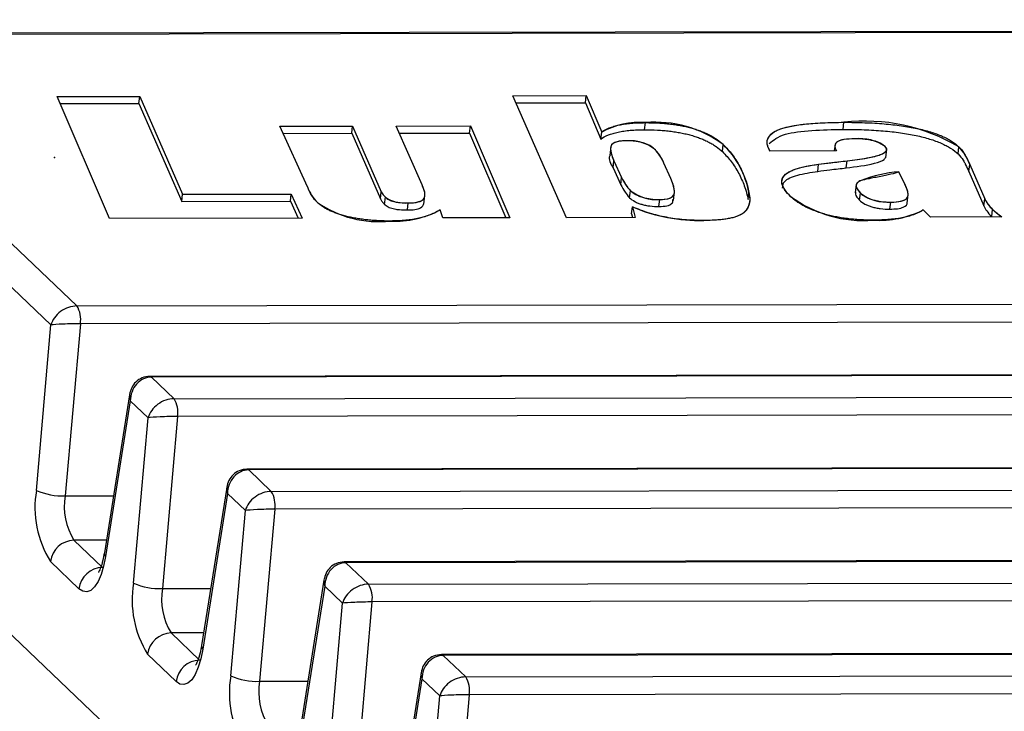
# Model space of a CAD drawing. Header units: millimetres. Extents: x 1573 to 1793, y 2179 to 2579.
# Tile 5 of 26: x 1611 to 1624, y 2287 to 2296. Entities that reach past the tile are written whole.
import ezdxf

# ---------------------------------------------------------------- set-up
doc = ezdxf.new("R2010")
doc.units = ezdxf.units.MM

msp = doc.modelspace()

# ---------------------------------------------------------------- linework, layer by layer
at = {"color": 7, "linetype": 'Continuous', "lineweight": 25}
for p, q in [((1714.2310858, 2296.0347354), (1608.3897627, 2295.8499077)), ((1714.2663395, 2296.0183957), (1608.4250165, 2295.833568)), ((1608.0106138, 2295.6045614), (1611.5672544, 2292.2086461)), ((1611.221404, 2291.9543263), (1607.6960039, 2295.3204128)), ((1611.3056295, 2295.0069963), (1612.4079093, 2295.0089211)), ((1612.0033796, 2293.3776225), (1611.3056295, 2295.0069963)), ((1612.3963327, 2294.9143679), (1612.4079093, 2295.0089211)), ((1612.4079093, 2295.0089211), (1612.9785967, 2293.7014178)), ((1617.389314, 2295.01762), (1618.3710179, 2295.0193344)), ((1618.10776, 2293.3882824), (1617.389314, 2295.01762)), ((1618.3594412, 2294.9247811), (1618.3710179, 2295.0193344)), ((1618.3710179, 2295.0193344), (1618.5761479, 2294.5334087)), ((1611.3460814, 2294.9125339), (1612.3963327, 2294.9143679)), ((1612.3963327, 2294.9143679), (1612.9670201, 2293.6068645)), ((1617.4309657, 2294.9231597), (1618.3594412, 2294.9247811)), ((1618.3594412, 2294.9247811), (1618.5645713, 2294.4388554)), ((1614.2757212, 2294.6095675), (1615.2493266, 2294.6112677)), ((1614.646364, 2293.8012095), (1614.2757212, 2294.6095675)), ((1615.23775, 2294.5167144), (1615.2493266, 2294.6112677)), ((1615.2493266, 2294.6112677), (1615.6333213, 2293.7359353)), ((1615.8297107, 2294.6122812), (1616.824012, 2294.6140175)), ((1616.178062, 2293.8277895), (1615.8297107, 2294.6122812)), ((1616.8124354, 2294.5194642), (1616.824012, 2294.6140175)), ((1616.824012, 2294.6140175), (1617.3483117, 2293.3869562)), ((1619.1503698, 2294.5638084), (1619.1619464, 2294.6583617)), ((1621.8003403, 2294.568436), (1621.8119169, 2294.6629893)), ((1614.3190311, 2294.5151101), (1615.23775, 2294.5167144)), ((1615.23775, 2294.5167144), (1615.6217447, 2293.641382)), ((1615.8716553, 2294.5178214), (1616.8124354, 2294.5194642)), ((1616.8124354, 2294.5194642), (1617.2963731, 2293.3868655)), ((1618.5645713, 2294.4388554), (1618.5761479, 2294.5334087)), ((1618.6980034, 2294.3378415), (1618.6835327, 2294.2196499)), ((1620.1879078, 2294.2712078), (1620.1994844, 2294.365761)), ((1621.6929165, 2294.3664426), (1621.682367, 2294.2802784)), ((1622.3705481, 2294.1897591), (1622.3850189, 2294.3079507)), ((1623.3351729, 2294.2408458), (1623.3467496, 2294.3353991)), ((1621.710573, 2294.2803277), (1620.8242501, 2294.2787799)), ((1618.7286055, 2294.0541409), (1618.7401821, 2294.1486942)), ((1618.7286055, 2294.0541409), (1618.8314446, 2293.8294221)), ((1618.7401821, 2294.1486942), (1618.8430212, 2293.9239753)), ((1619.4982305, 2293.913796), (1619.4067984, 2294.1155731)), ((1621.4609694, 2294.0076418), (1621.472546, 2294.1021951)), ((1621.8422612, 2294.0532873), (1621.8538379, 2294.1478406)), ((1623.4796994, 2294.0064489), (1623.491276, 2294.1010022)), ((1623.491276, 2294.1010022), (1623.6938239, 2293.6399209)), ((1618.8314446, 2293.8294221), (1618.8430212, 2293.9239753)), ((1622.6254471, 2293.8371611), (1622.5460644, 2294.0024723)), ((1623.4796994, 2294.0064489), (1623.6822473, 2293.5453677)), ((1621.9758748, 2293.8367404), (1621.9614041, 2293.7185489)), ((1612.9670201, 2293.6068645), (1612.9785967, 2293.7014178)), ((1612.9785967, 2293.7014178), (1614.4309066, 2293.7039539)), ((1614.4193299, 2293.6094006), (1614.4309066, 2293.7039539)), ((1614.4309066, 2293.7039539), (1614.5759656, 2293.3821149)), ((1615.6217447, 2293.641382), (1615.6333213, 2293.7359353)), ((1615.6757108, 2293.5666149), (1615.6872875, 2293.6611682)), ((1616.2017941, 2293.5691962), (1616.2162648, 2293.6873878)), ((1618.9498152, 2293.6544282), (1618.9613918, 2293.7489815)), ((1619.5350834, 2293.6168449), (1619.5495541, 2293.7350365)), ((1620.5319973, 2293.631084), (1620.5435739, 2293.7256373)), ((1622.0203534, 2293.6233032), (1622.0319301, 2293.7178564)), ((1622.6549038, 2293.581577), (1622.6693746, 2293.6997686)), ((1623.6822473, 2293.5453677), (1623.6938239, 2293.6399209)), ((1612.9670201, 2293.6068645), (1614.4193299, 2293.6094006)), ((1614.4193299, 2293.6094006), (1614.5218146, 2293.3820204)), ((1615.9808135, 2293.4913428), (1615.9923901, 2293.5858961)), ((1618.9753895, 2293.4380671), (1618.9869662, 2293.5326204)), ((1618.9869662, 2293.5326204), (1619.0228771, 2293.3898804)), ((1619.3409436, 2293.537472), (1619.3525202, 2293.6320253)), ((1622.4262257, 2293.5025982), (1622.4378023, 2293.5971515)), ((1614.5759656, 2293.3821149), (1612.0033796, 2293.3776225)), ((1616.4556901, 2293.3853974), (1616.4192998, 2293.4941658)), ((1617.3483117, 2293.3869562), (1616.4556901, 2293.3853974)), ((1619.0228771, 2293.3898804), (1618.10776, 2293.3882824)), ((1618.9753895, 2293.4380671), (1618.987528, 2293.3898187)), ((1622.9694886, 2293.3967723), (1622.8698534, 2293.4919049)), ((1623.9214984, 2293.3984348), (1622.9694886, 2293.3967723)), ((1623.7851426, 2293.4049465), (1623.7967192, 2293.4994998)), ((1611.5672544, 2292.2086461), (1718.7146845, 2292.3957547)), ((1718.7614757, 2292.158273), (1611.6140456, 2291.9711644)), ((1611.0263471, 2289.7435867), (1611.221404, 2291.9543263)), ((1611.6140456, 2291.9711644), (1611.4111438, 2289.6715127)), ((1719.6881477, 2291.4547352), (1612.5407176, 2291.2676267)), ((1719.7116502, 2291.4438421), (1612.5642201, 2291.2567335)), ((1612.5642201, 2291.2567335), (1612.8654205, 2290.9691444)), ((1612.8654205, 2290.9691444), (1720.0128506, 2291.156253)), ((1612.2696147, 2291.0228685), (1611.9339842, 2288.9088266)), ((1612.2808507, 2290.9427563), (1611.9503933, 2288.8612983)), ((1612.5195701, 2290.7148246), (1612.2808507, 2290.9427563)), ((1720.0596418, 2290.9187713), (1612.9122117, 2290.7316627)), ((1612.3245132, 2288.504085), (1612.5195701, 2290.7148246)), ((1612.9122117, 2290.7316627), (1612.7093099, 2288.432011)), ((1631.2111769, 2268.2211995), (1608.1515512, 2290.2387558)), ((1720.9863138, 2290.2152335), (1613.8388837, 2290.028125)), ((1721.0098163, 2290.2043404), (1613.8623862, 2290.0172318)), ((1613.8623862, 2290.0172318), (1614.1635866, 2289.7296427)), ((1614.1635866, 2289.7296427), (1721.3110167, 2289.9167513)), ((1613.5677808, 2289.7833668), (1613.2321503, 2287.6693249)), ((1613.5790168, 2289.7032546), (1613.2485594, 2287.6217966)), ((1613.8177362, 2289.4753229), (1613.5790168, 2289.7032546)), ((1721.3578079, 2289.6792696), (1614.2103778, 2289.492161)), ((1613.6226793, 2287.2645833), (1613.8177362, 2289.4753229)), ((1614.2103778, 2289.492161), (1614.007476, 2287.1925093)), ((1611.5281218, 2289.0778085), (1611.9087562, 2288.7143751)), ((1722.2844799, 2288.9757318), (1615.1370498, 2288.7886233)), ((1722.3079824, 2288.9648387), (1615.1605523, 2288.7777301)), ((1611.5941463, 2288.4302265), (1611.2135119, 2288.7936599)), ((1615.1605523, 2288.7777301), (1615.4617527, 2288.490141)), ((1615.4617527, 2288.490141), (1722.6091828, 2288.6772496)), ((1614.8659469, 2288.5438651), (1614.5303164, 2286.4298232)), ((1614.8771829, 2288.4637529), (1614.5467255, 2286.3822949)), ((1615.1159023, 2288.2358212), (1614.8771829, 2288.4637529)), ((1722.655974, 2288.4397679), (1615.5085439, 2288.2526593)), ((1615.5085439, 2288.2526593), (1615.3056421, 2285.9530076)), ((1614.9208454, 2286.0250816), (1615.1159023, 2288.2358212)), ((1612.8262879, 2287.8383068), (1613.2069223, 2287.4748734)), ((1723.582646, 2287.7362301), (1616.4352159, 2287.5491216)), ((1723.6061485, 2287.725337), (1616.4587184, 2287.5382284)), ((1612.8923124, 2287.1907248), (1612.511678, 2287.5541582)), ((1616.4587184, 2287.5382284), (1616.7599188, 2287.2506393)), ((1616.7599188, 2287.2506393), (1723.9073489, 2287.4377479)), ((1616.164113, 2287.3043635), (1615.8284825, 2285.1903215)), ((1616.175349, 2287.2242512), (1615.8448916, 2285.1427932)), ((1616.4140684, 2286.9963195), (1616.175349, 2287.2242512)), ((1723.9541401, 2287.2002662), (1616.80671, 2287.0131577)), ((1616.2190115, 2284.7855799), (1616.4140684, 2286.9963195)), ((1616.80671, 2287.0131577), (1616.6038082, 2284.7135059))]:
    msp.add_line(p, q, dxfattribs=at)
at = {"color": 7, "linetype": 'Continuous'}
for p, q in [((1611.3056295, 2295.0069963), (1612.4079093, 2295.0089211)), ((1612.0033796, 2293.3776225), (1611.3056295, 2295.0069963)), ((1612.4079093, 2295.0089211), (1612.9785967, 2293.7014178)), ((1617.389314, 2295.01762), (1618.3710179, 2295.0193344)), ((1618.10776, 2293.3882824), (1617.389314, 2295.01762)), ((1618.3710179, 2295.0193344), (1618.5761479, 2294.5334087)), ((1614.2757212, 2294.6095675), (1615.2493266, 2294.6112677)), ((1614.646364, 2293.8012095), (1614.2757212, 2294.6095675)), ((1615.2493266, 2294.6112677), (1615.6333213, 2293.7359353)), ((1615.8297107, 2294.6122812), (1616.824012, 2294.6140175)), ((1616.178062, 2293.8277895), (1615.8297107, 2294.6122812)), ((1616.824012, 2294.6140175), (1617.3483117, 2293.3869562)), ((1621.710573, 2294.2803277), (1620.8242501, 2294.2787799)), ((1618.7401821, 2294.1486942), (1618.8430212, 2293.9239753)), ((1619.4982305, 2293.913796), (1619.4067984, 2294.1155731)), ((1623.491276, 2294.1010022), (1623.6938239, 2293.6399209)), ((1622.6254471, 2293.8371611), (1622.5460644, 2294.0024723)), ((1612.9785967, 2293.7014178), (1614.4309066, 2293.7039539)), ((1614.4309066, 2293.7039539), (1614.5759656, 2293.3821149)), ((1618.9869662, 2293.5326204), (1619.0228771, 2293.3898804)), ((1614.5759656, 2293.3821149), (1612.0033796, 2293.3776225)), ((1616.4556901, 2293.3853974), (1616.4192998, 2293.4941658)), ((1617.3483117, 2293.3869562), (1616.4556901, 2293.3853974)), ((1619.0228771, 2293.3898804), (1618.10776, 2293.3882824)), ((1622.9694886, 2293.3967723), (1622.8698534, 2293.4919049)), ((1623.9214984, 2293.3984348), (1622.9694886, 2293.3967723))]:
    msp.add_line(p, q, dxfattribs=at)
at = {"color": 8, "linetype": 'Continuous', "lineweight": 25}
for p, q in [((1611.4111438, 2289.6715127), (1612.0552487, 2289.6726375)), ((1611.9609322, 2289.0785643), (1611.5281218, 2289.0778085)), ((1612.7093099, 2288.432011), (1613.3534148, 2288.4331358)), ((1613.2590983, 2287.8390626), (1612.8262879, 2287.8383068)), ((1614.007476, 2287.1925093), (1614.6515809, 2287.1936341))]:
    msp.add_line(p, q, dxfattribs=at)
at = {"color": 7, "linetype": 'Continuous', "flags": 128}
for points in [[(1620.8242831, 2294.27878), (1620.8007635, 2294.3260557), (1620.7875753, 2294.3725876), (1620.7875016, 2294.4178464), (1620.8027477, 2294.4611546), (1620.8347871, 2294.5017554), (1620.8848369, 2294.5387273), (1620.9546022, 2294.5707801), (1621.0418811, 2294.5974577), (1621.1484002, 2294.6198115), (1621.2670042, 2294.6368025), (1621.3950666, 2294.6488158), (1621.5297417, 2294.6567342), (1621.6690818, 2294.6613036), (1621.8119169, 2294.6629893)], [(1621.9579647, 2294.4418059), (1621.8829847, 2294.4398289), (1621.8157383, 2294.4328165), (1621.7596936, 2294.4205789), (1621.7214318, 2294.4024651), (1621.7003948, 2294.3803515), (1621.6909888, 2294.3484127), (1621.6962751, 2294.3147351), (1621.710573, 2294.2803277)], [(1618.9133306, 2294.4163583), (1618.855316, 2294.4144903), (1618.8049263, 2294.407988), (1618.7640282, 2294.3973971), (1618.7337671, 2294.3834129), (1618.7090204, 2294.3610512), (1618.6982223, 2294.3362465), (1618.6955203, 2294.3103243), (1618.7025945, 2294.2571284), (1618.7178479, 2294.2031867), (1618.7401821, 2294.1486942)], [(1621.8538758, 2294.1478407), (1621.987785, 2294.1645763), (1622.114726, 2294.1847326), (1622.2300886, 2294.2098571), (1622.2808625, 2294.2250008), (1622.3246768, 2294.2423633), (1622.3592347, 2294.2622774), (1622.3802548, 2294.2851278), (1622.3820847, 2294.3109354), (1622.3628127, 2294.338399)], [(1621.0986488, 2293.6725052), (1621.0493926, 2293.7246149), (1621.0114471, 2293.7764483), (1620.9882243, 2293.8275472), (1620.9821553, 2293.8772244), (1620.9967681, 2293.9244267), (1621.0326119, 2293.9682151), (1621.0879871, 2294.0050241), (1621.1623356, 2294.0369311), (1621.2532644, 2294.0635982), (1621.357837, 2294.0851349), (1621.472546, 2294.1021951)], [(1621.4725563, 2294.1021951), (1621.684437, 2294.128608), (1621.8538379, 2294.1478406)], [(1619.3525666, 2293.6320254), (1619.4111353, 2293.6345027), (1619.4597216, 2293.642587), (1619.4966871, 2293.6551229), (1619.5219541, 2293.6709221), (1619.5401853, 2293.6951722), (1619.5478125, 2293.7210834), (1619.5476615, 2293.7479578), (1619.5304374, 2293.8302554), (1619.4982305, 2293.913796)], [(1615.9924429, 2293.5858962), (1616.0629367, 2293.5888256), (1616.1222367, 2293.5981992), (1616.1659564, 2293.6135242), (1616.193829, 2293.6331285), (1616.2094398, 2293.6551729), (1616.215154, 2293.6787344), (1616.2130333, 2293.7274856), (1616.1984413, 2293.7774135), (1616.178062, 2293.8277895)], [(1622.0421312, 2293.8845822), (1622.004578, 2293.8673305), (1621.9823862, 2293.8463854), (1621.974226, 2293.8230588), (1621.9757008, 2293.7985123), (1621.9954324, 2293.7585186), (1622.0319301, 2293.7178564)], [(1622.437815, 2293.5971515), (1622.5087555, 2293.5998037), (1622.5692091, 2293.6086403), (1622.6155703, 2293.6231077), (1622.6460507, 2293.6421157), (1622.6614907, 2293.6641883), (1622.6678916, 2293.6876595), (1622.6644802, 2293.736541), (1622.6481302, 2293.7866222), (1622.6254471, 2293.8371611)], [(1615.6333579, 2293.7359353), (1615.6577457, 2293.6942698), (1615.6872875, 2293.6611682)], [(1620.5436275, 2293.7256374), (1620.5517389, 2293.6761147), (1620.5542412, 2293.6271632), (1620.5482381, 2293.5791812), (1620.5341161, 2293.5322679), (1620.5070798, 2293.4873135), (1620.4622862, 2293.4456234), (1620.4098588, 2293.4167979), (1620.3416278, 2293.3924676), (1620.2574498, 2293.3737236), (1620.1597188, 2293.361044), (1620.0527134, 2293.3535984), (1619.9386926, 2293.3512182)]]:
    msp.add_lwpolyline(points, dxfattribs=at)
at = {"color": 8, "linetype": 'Continuous', "lineweight": 25, "flags": 128}
for points in [[(1612.5407205, 2291.2676267), (1612.551251, 2291.2654953), (1612.5642201, 2291.2567335)], [(1613.8388866, 2290.028125), (1613.8494171, 2290.0259936), (1613.8623862, 2290.0172318)], [(1615.1370527, 2288.7886233), (1615.1475832, 2288.7864919), (1615.1605523, 2288.7777301)], [(1616.4352188, 2287.5491216), (1616.4457493, 2287.5469902), (1616.4587184, 2287.5382284)]]:
    msp.add_lwpolyline(points, dxfattribs=at)
at = {"color": 7, "linetype": 'Continuous', "lineweight": 25, "flags": 128}
for points in [[(1611.9503933, 2288.8612983), (1611.9244794, 2288.7321221), (1611.890414, 2288.6185317), (1611.8493653, 2288.5244222), (1611.8027408, 2288.4530206), (1611.7521393, 2288.4067753), (1611.6992959, 2288.387272), (1611.6460227, 2288.3951794), (1611.5941463, 2288.4302265)], [(1613.2485594, 2287.6217966), (1613.2226455, 2287.4926204), (1613.1885801, 2287.37903), (1613.1475314, 2287.2849205), (1613.1009069, 2287.2135189), (1613.0503054, 2287.1672736), (1612.997462, 2287.1477703), (1612.9441888, 2287.1556777), (1612.8923124, 2287.1907248)]]:
    msp.add_lwpolyline(points, dxfattribs=at)
at = {"color": 7, "linetype": 'Continuous'}
for centre, radius, start, end in [((1619.0852937, 2293.5820962), 1.0789917, 85.92621872, 118.15576093), ((1619.2963295, 2293.1490465), 1.5152831, 53.4138749, 95.08678973), ((1622.0920437, 2292.2161173), 2.4628525, 59.37264463, 96.53051989), ((1622.0258154, 2293.8631039), 0.5826701, 54.65854791, 96.69062671), ((1618.948174, 2293.8656223), 0.5518398, 52.55857164, 93.62461738), ((1618.895945, 2293.9154877), 0.548681, 21.38705006, 45.04515592), ((1619.3438996, 2293.4933246), 1.2219605, 10.95948023, 45.55840129), ((1622.8238127, 2293.8512224), 0.7126691, 20.51698067, 42.79560293), ((1619.4443521, 2294.2030273), 0.6628788, 204.89582358, 223.23250932), ((1622.6745154, 2292.3172522), 1.6901049, 94.35721785, 111.97356789), ((1615.2032584, 2294.007613), 0.593914, 200.33637478, 224.50078903), ((1615.9466934, 2294.0565408), 0.4728579, 236.73408665, 275.54567933), ((1619.3087326, 2294.1979154), 0.5675817, 232.27522431, 274.42463665), ((1622.0752177, 2294.9898866), 1.6398817, 233.45017924, 274.55146623), ((1622.3918887, 2294.1854007), 0.5900383, 232.41002488, 274.46296007), ((1624.0551841, 2293.79666), 0.3938379, 203.45186158, 228.98381673), ((1615.5999434, 2294.7797278), 1.4440205, 235.3842606, 276.10987989), ((1619.8887855, 2295.6766844), 2.3260027, 247.18778601, 271.23075012), ((1615.8266983, 2294.5699212), 1.2281868, 266.58924186, 298.84963604), ((1622.2881608, 2294.6359048), 1.2834036, 266.29999585, 296.95286792), ((1624.765527, 2294.5675885), 1.4419795, 227.79193298, 234.17394987)]:
    msp.add_arc(centre, radius, start, end, dxfattribs=at)
at = {"color": 7, "linetype": 'Continuous', "lineweight": 25}
for centre, radius, start, end in [((1611.2767129, 2292.02805), 0.3420955, 350.42807258, 31.86444662), ((1612.574879, 2290.7885483), 0.3420955, 350.42807258, 31.86444662), ((1612.375678, 2289.5160444), 1.368382, 170.42807258, 211.86444662), ((1611.3721584, 2290.5266079), 0.8559834, 246.17196396, 272.6104171), ((1613.8730451, 2289.5490466), 0.3420955, 350.42807258, 31.86444662), ((1612.2544756, 2289.5292988), 0.8552388, 170.42807258, 211.86444662), ((1611.5377038, 2288.7509566), 0.3269922, 91.67919428, 172.4960743), ((1611.9183381, 2288.3875232), 0.3269922, 91.67919428, 172.4960743), ((1613.6738441, 2288.2765427), 1.368382, 170.42807258, 211.86444662), ((1612.6703245, 2289.2871062), 0.8559834, 246.17196396, 272.6104171), ((1613.5526417, 2288.2897971), 0.8552388, 170.42807258, 211.86444662), ((1615.1712112, 2288.3095449), 0.3420955, 350.42807258, 31.86444662), ((1612.8358699, 2287.5114549), 0.3269922, 91.67919428, 172.4960743), ((1613.2165042, 2287.1480216), 0.3269922, 91.67919428, 172.4960743), ((1614.9720102, 2287.037041), 1.368382, 170.42807258, 211.86444662), ((1613.9684906, 2288.0476045), 0.8559834, 246.17196396, 272.6104171), ((1614.8508078, 2287.0502954), 0.8552388, 170.42807258, 211.86444662), ((1616.4693773, 2287.0700432), 0.3420955, 350.42807258, 31.86444662)]:
    msp.add_arc(centre, radius, start, end, dxfattribs=at)
at = {"color": 8, "linetype": 'Continuous', "lineweight": 25}
for centre in [(1611.9909163, 2288.9018856), (1613.2890824, 2287.6623839)]:
    msp.add_arc(centre, 0.0573536, 173.04890773, 225.04543143, dxfattribs=at)
at = {"color": 7, "linetype": 'Continuous', "lineweight": 25}
for centre, major_axis, ratio, start_param, end_param in [((1611.5012841, 2291.954815), (0.2615909, 0.1559467), 0.7656137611, 0.9111337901, 2.4819301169), ((1611.5012841, 2291.954815), (0.3017415, 0.0065794), 0.0496289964, 1.1867170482, 2.757513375), ((1612.5607307, 2290.943245), (0.0192553, 0.3130179), 0.8920854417, 0.0563807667, 1.6271770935), ((1612.7994502, 2290.7153133), (0.2615909, 0.1559467), 0.7656137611, 0.9111337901, 2.4819301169), ((1612.7994502, 2290.7153133), (0.3017415, 0.0065794), 0.0496289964, 1.1867170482, 2.757513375), ((1613.8588968, 2289.7037433), (0.0192553, 0.3130179), 0.8920854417, 0.0563807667, 1.6271770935), ((1614.0976163, 2289.4758116), (0.2615909, 0.1559467), 0.7656137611, 0.9111337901, 2.4819301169), ((1614.0976163, 2289.4758116), (0.3017415, 0.0065794), 0.0496289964, 1.1867170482, 2.757513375), ((1615.1570629, 2288.4642416), (0.0192553, 0.3130179), 0.8920854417, 0.0563807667, 1.6271770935), ((1615.3957824, 2288.2363099), (0.2615909, 0.1559467), 0.7656137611, 0.9111337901, 2.4819301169), ((1615.3957824, 2288.2363099), (0.3017415, 0.0065794), 0.0496289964, 1.1867170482, 2.757513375), ((1616.455229, 2287.2247399), (0.0192553, 0.3130179), 0.8920854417, 0.0563807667, 1.6271770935), ((1616.6939485, 2286.9968082), (0.2615909, 0.1559467), 0.7656137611, 0.9111337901, 2.4819301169), ((1616.6939485, 2286.9968082), (0.3017415, 0.0065794), 0.0496289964, 1.1867170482, 2.757513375)]:
    msp.add_ellipse(centre, major_axis=major_axis, ratio=ratio, start_param=start_param, end_param=end_param, dxfattribs=at)
at = {"color": 8, "linetype": 'Continuous', "lineweight": 25}
for centre in [(1612.5607307, 2290.943245), (1613.8588968, 2289.7037433), (1615.1570629, 2288.4642416), (1616.455229, 2287.2247399)]:
    msp.add_ellipse(centre, major_axis=(0.2857473, -0.1008361), ratio=0.6275242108, start_param=3.246901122, end_param=3.6562406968, dxfattribs=at)
at = {"color": 7, "linetype": 'Continuous', "lineweight": 25}
for points, knots in [([(1618.5645713, 2294.4388554), (1618.5921845, 2294.4586238), (1618.6403993, 2294.4861202), (1618.7255434, 2294.5155243), (1618.7949828, 2294.533275), (1618.8731857, 2294.5465378), (1618.9864387, 2294.5601927), (1619.0835418, 2294.5635683), (1619.1503698, 2294.5638084)], [0, 0, 0, 0, 0.2699472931, 0.3963584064, 0.5178561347, 0.6370404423, 0.7563292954, 1, 1, 1, 1]), ([(1618.5761479, 2294.5334087), (1618.6037611, 2294.5531771), (1618.6519759, 2294.5806735), (1618.73712, 2294.6100776), (1618.8065594, 2294.6278283), (1618.8847623, 2294.6410911), (1618.9980153, 2294.6547459), (1619.0951184, 2294.6581216), (1619.1619464, 2294.6583617)], [0, 0, 0, 0, 0.2699472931, 0.3963584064, 0.5178561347, 0.6370404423, 0.7563292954, 1, 1, 1, 1]), ([(1619.1503698, 2294.5638084), (1619.2065298, 2294.5636716), (1619.290468, 2294.5621523), (1619.4031591, 2294.5540607), (1619.4827258, 2294.5460509), (1619.5594311, 2294.535537), (1619.6335389, 2294.522564), (1619.7046225, 2294.507244), (1619.7728872, 2294.4895995), (1619.8385056, 2294.4698152), (1619.8988232, 2294.4474666), (1619.9575805, 2294.4234372), (1620.0104602, 2294.3970223), (1620.0616338, 2294.368574), (1620.1243713, 2294.3264845), (1620.1652263, 2294.2936861), (1620.1879078, 2294.2712078)], [0, 0, 0, 0, 0.1322578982, 0.1932492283, 0.251476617, 0.3085073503, 0.3635329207, 0.4189445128, 0.4745323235, 0.5310551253, 0.5894759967, 0.6490319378, 0.7119658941, 0.7777520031, 0.8480741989, 1, 1, 1, 1]), ([(1619.1619464, 2294.6583617), (1619.2181064, 2294.6582248), (1619.3020446, 2294.6567056), (1619.4147357, 2294.648614), (1619.4943024, 2294.6406042), (1619.5710078, 2294.6300903), (1619.6451155, 2294.6171172), (1619.7161992, 2294.6017972), (1619.7844638, 2294.5841528), (1619.8500822, 2294.5643685), (1619.9103998, 2294.5420199), (1619.9691572, 2294.5179904), (1620.0220368, 2294.4915756), (1620.0732104, 2294.4631273), (1620.1359479, 2294.4210377), (1620.1768029, 2294.3882394), (1620.1994844, 2294.365761)], [0, 0, 0, 0, 0.1322578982, 0.1932492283, 0.251476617, 0.3085073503, 0.3635329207, 0.4189445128, 0.4745323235, 0.5310551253, 0.5894759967, 0.6490319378, 0.7119658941, 0.7777520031, 0.8480741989, 1, 1, 1, 1]), ([(1620.8242501, 2294.2787799), (1620.8063105, 2294.3096272), (1620.7867723, 2294.3545062), (1620.784619, 2294.4107927), (1620.7943679, 2294.4487678), (1620.8159318, 2294.4835104), (1620.8476916, 2294.5153037), (1620.8909376, 2294.5438767), (1620.9465919, 2294.5689853), (1621.013721, 2294.5909912), (1621.0925571, 2294.6099469), (1621.1828098, 2294.6262817), (1621.2850938, 2294.6395793), (1621.3999287, 2294.6497958), (1621.5734614, 2294.6598584), (1621.7140357, 2294.6627301), (1621.8119169, 2294.6629893)], [0, 0, 0, 0, 0.1364424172, 0.1994609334, 0.2597856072, 0.3179440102, 0.3742561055, 0.4295898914, 0.4843164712, 0.5394631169, 0.5963232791, 0.6550694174, 0.7170672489, 0.7818054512, 0.8507037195, 1, 1, 1, 1]), ([(1620.8124647, 2294.3787385), (1620.8689639, 2294.4252784), (1620.9746059, 2294.5122987), (1621.3773885, 2294.5606807), (1621.6592223, 2294.5658484), (1621.8003403, 2294.568436)], [0, 0, 0, 0, 0.36468652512, 0.68188991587, 1, 1, 1, 1]), ([(1621.8003403, 2294.568436), (1621.8917111, 2294.5689877), (1622.0282637, 2294.5661011), (1622.2082445, 2294.5583909), (1622.3335874, 2294.5488864), (1622.4527836, 2294.5376798), (1622.5661319, 2294.5233679), (1622.6736113, 2294.5065868), (1622.7747028, 2294.4871485), (1622.8698355, 2294.4652913), (1622.9570972, 2294.4403052), (1623.0386166, 2294.4132834), (1623.1120602, 2294.3834776), (1623.1794418, 2294.3513579), (1623.2605931, 2294.303807), (1623.3091753, 2294.2664256), (1623.3351729, 2294.2408458)], [0, 0, 0, 0, 0.1588403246, 0.2313123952, 0.2996405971, 0.3639129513, 0.425401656, 0.4840114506, 0.5403847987, 0.5952427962, 0.6494170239, 0.7033288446, 0.75794998, 0.8143424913, 0.8730880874, 1, 1, 1, 1]), ([(1621.8119169, 2294.6629893), (1621.9032877, 2294.6635409), (1622.0398404, 2294.6606543), (1622.2198211, 2294.6529441), (1622.345164, 2294.6434397), (1622.4643603, 2294.6322331), (1622.5777085, 2294.6179212), (1622.6851879, 2294.60114), (1622.7862794, 2294.5817018), (1622.8814121, 2294.5598446), (1622.9686738, 2294.5348584), (1623.0501932, 2294.5078367), (1623.1236368, 2294.4780309), (1623.1910184, 2294.4459111), (1623.2721697, 2294.3983602), (1623.3207519, 2294.3609789), (1623.3467496, 2294.3353991)], [0, 0, 0, 0, 0.1588403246, 0.2313123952, 0.2996405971, 0.3639129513, 0.425401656, 0.4840114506, 0.5403847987, 0.5952427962, 0.6494170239, 0.7033288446, 0.75794998, 0.8143424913, 0.8730880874, 1, 1, 1, 1]), ([(1621.9579295, 2294.4418058), (1621.9040685, 2294.4421932), (1621.8316929, 2294.4374865), (1621.7573227, 2294.4216394), (1621.720496, 2294.4043934), (1621.6986222, 2294.3816492), (1621.6846573, 2294.340955), (1621.698253, 2294.3054399), (1621.710573, 2294.2803277)], [0, 0, 0, 0, 0.2321264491, 0.3351062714, 0.4379946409, 0.5494740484, 0.6793619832, 1, 1, 1, 1]), ([(1622.3628127, 2294.338399), (1622.3477014, 2294.3537006), (1622.3161023, 2294.375601), (1622.2576985, 2294.401545), (1622.2085797, 2294.4167716), (1622.1528917, 2294.4280789), (1622.0673382, 2294.4397142), (1622.0013958, 2294.4419566), (1621.9579295, 2294.4418058)], [0, 0, 0, 0, 0.2732483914, 0.3897005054, 0.500467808, 0.6112351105, 0.7267516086, 1, 1, 1, 1]), ([(1618.9132871, 2294.4163582), (1618.8618817, 2294.4168874), (1618.7935419, 2294.4094215), (1618.7346528, 2294.3866667), (1618.7121039, 2294.367179), (1618.7006319, 2294.3478226), (1618.6964877, 2294.3292768), (1618.6948902, 2294.3074562), (1618.6970916, 2294.2822497), (1618.7033004, 2294.2536419), (1618.7136168, 2294.2090939), (1618.7300188, 2294.1734445), (1618.7401821, 2294.1486942)], [0, 0, 0, 0, 0.157710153, 0.2373041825, 0.3248046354, 0.3756734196, 0.4365662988, 0.5061026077, 0.5853417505, 0.6744233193, 0.7727848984, 1, 1, 1, 1]), ([(1619.2836152, 2294.3037694), (1619.2657434, 2294.3196116), (1619.237155, 2294.3427805), (1619.1792394, 2294.3703915), (1619.1325805, 2294.3870654), (1619.0816737, 2294.4004604), (1619.0068292, 2294.4130825), (1618.9494519, 2294.4166453), (1618.9132871, 2294.4163582)], [0, 0, 0, 0, 0.2955392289, 0.4238316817, 0.54228557, 0.6561546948, 0.7649528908, 1, 1, 1, 1]), ([(1619.4067984, 2294.1155731), (1619.3927205, 2294.150897), (1619.3705587, 2294.1943232), (1619.3352124, 2294.2452107), (1619.3133928, 2294.2723315), (1619.296811, 2294.2916041), (1619.2836152, 2294.3037694)], [0, 0, 0, 0, 0.5707952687, 0.6955211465, 0.8082366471, 1, 1, 1, 1]), ([(1620.1994844, 2294.365761), (1620.2449736, 2294.3217155), (1620.3055583, 2294.2527175), (1620.3714776, 2294.1573112), (1620.4178329, 2294.0775829), (1620.4591129, 2293.9936368), (1620.5068472, 2293.8753138), (1620.5318943, 2293.785858), (1620.5435739, 2293.7256373)], [0, 0, 0, 0, 0.2027634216, 0.3178282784, 0.4422939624, 0.5743280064, 0.7111203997, 1, 1, 1, 1]), ([(1621.8538379, 2294.1478406), (1621.947898, 2294.1585451), (1622.0778257, 2294.1757285), (1622.2207758, 2294.2061654), (1622.297495, 2294.2292188), (1622.3505631, 2294.253918), (1622.3913387, 2294.2879228), (1622.3844906, 2294.318485), (1622.3628127, 2294.338399)], [0, 0, 0, 0, 0.3454672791, 0.4885835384, 0.6135782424, 0.7235042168, 0.82083535, 1, 1, 1, 1]), ([(1623.3467496, 2294.3353991), (1623.3746056, 2294.3074423), (1623.4040596, 2294.2701318), (1623.4327385, 2294.2217181), (1623.4581024, 2294.1714417), (1623.4789105, 2294.1304356), (1623.491276, 2294.1010022)], [0, 0, 0, 0, 0.3534710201, 0.4727285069, 0.6194199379, 1, 1, 1, 1]), ([(1618.6916103, 2294.2304216), (1618.6888716, 2294.2255602), (1618.6586637, 2294.1719374), (1618.695295, 2294.1102426), (1618.7286055, 2294.0541409)], [0, 0, 0, 0, 0.0906591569, 1, 1, 1, 1]), ([(1620.1879078, 2294.2712078), (1620.233397, 2294.2271623), (1620.2939817, 2294.1581643), (1620.359901, 2294.0627579), (1620.4062563, 2293.9830297), (1620.4475363, 2293.8990836), (1620.4952706, 2293.7807605), (1620.5203177, 2293.6913048), (1620.5319973, 2293.631084)], [0, 0, 0, 0, 0.2027634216, 0.3178282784, 0.4422939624, 0.5743280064, 0.7111203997, 1, 1, 1, 1]), ([(1621.8422612, 2294.0532873), (1621.9751404, 2294.0703656), (1622.174373, 2294.095972), (1622.3470878, 2294.1537858), (1622.3652548, 2294.189983), (1622.3711475, 2294.201724)], [0, 0, 0, 0, 0.5750152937, 0.8621502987, 1, 1, 1, 1]), ([(1623.3351729, 2294.2408458), (1623.363029, 2294.212889), (1623.3924829, 2294.1755785), (1623.4211619, 2294.1271648), (1623.4465258, 2294.0768885), (1623.4673339, 2294.0358823), (1623.4796994, 2294.0064489)], [0, 0, 0, 0, 0.3534710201, 0.4727285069, 0.6194199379, 1, 1, 1, 1]), ([(1621.0986329, 2293.6725051), (1621.0716484, 2293.6995214), (1621.033611, 2293.7392738), (1621.0025377, 2293.7906127), (1620.9872291, 2293.8263534), (1620.9807063, 2293.8601122), (1620.9826973, 2293.8919324), (1620.9938902, 2293.9216617), (1621.0125737, 2293.9496353), (1621.0396306, 2293.9756685), (1621.0757801, 2293.9996629), (1621.1214355, 2294.021493), (1621.1737575, 2294.0418343), (1621.2358837, 2294.0599388), (1621.3319091, 2294.0818138), (1621.4140396, 2294.0948389), (1621.472546, 2294.1021951)], [0, 0, 0, 0, 0.1452801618, 0.2129316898, 0.2785345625, 0.3413120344, 0.4016462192, 0.4612241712, 0.5189681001, 0.5760820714, 0.6334058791, 0.6906910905, 0.749160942, 0.8085689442, 0.8701702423, 1, 1, 1, 1]), ([(1621.4609694, 2294.0076418), (1621.51472, 2294.0148601), (1621.6401444, 2294.0309646), (1621.7698661, 2294.0448045), (1621.8422612, 2294.0532873)], [0, 0, 0, 0, 0.4326677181, 1, 1, 1, 1]), ([(1621.472546, 2294.1021951), (1621.5262966, 2294.1094133), (1621.651721, 2294.1255178), (1621.7814427, 2294.1393578), (1621.8538379, 2294.1478406)], [0, 0, 0, 0, 0.4326677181, 1, 1, 1, 1]), ([(1618.8430212, 2293.9239753), (1618.8610215, 2293.8906281), (1618.8905423, 2293.8326952), (1618.935925, 2293.7740042), (1618.9613918, 2293.7489815)], [0, 0, 0, 0, 0.5751599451, 1, 1, 1, 1]), ([(1619.3525202, 2293.6320253), (1619.4016746, 2293.6314718), (1619.4657949, 2293.6401189), (1619.518039, 2293.6645083), (1619.5369323, 2293.6856615), (1619.5446653, 2293.7064954), (1619.5495188, 2293.7257584), (1619.5477913, 2293.7488557), (1619.5444166, 2293.7751808), (1619.5392739, 2293.8048395), (1619.5230669, 2293.8514564), (1619.51052, 2293.8880584), (1619.4982305, 2293.913796)], [0, 0, 0, 0, 0.1461612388, 0.2253967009, 0.3148973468, 0.3673637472, 0.4285034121, 0.4995265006, 0.5803936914, 0.6702876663, 0.7705411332, 1, 1, 1, 1]), ([(1620.9929176, 2293.7845546), (1620.994902, 2293.8155466), (1620.9993518, 2293.885046), (1621.179618, 2293.9628757), (1621.3671218, 2293.9927096), (1621.4609694, 2294.0076418)], [0, 0, 0, 0, 0.2867352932, 0.643003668, 1, 1, 1, 1]), ([(1622.5460644, 2294.0024723), (1622.5156255, 2293.9893885), (1622.4581829, 2293.9714965), (1622.3655108, 2293.9505864), (1622.2836815, 2293.9350239), (1622.2021649, 2293.920925), (1622.1213129, 2293.9043836), (1622.0685656, 2293.8928804), (1622.0421139, 2293.8845821)], [0, 0, 0, 0, 0.2427713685, 0.3840561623, 0.5423643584, 0.6951566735, 0.8223189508, 1, 1, 1, 1]), ([(1614.7796389, 2293.5913273), (1614.7513474, 2293.6185609), (1614.7237332, 2293.6542413), (1614.6952377, 2293.6996659), (1614.6730884, 2293.7425323), (1614.6563209, 2293.7768939), (1614.646364, 2293.8012095)], [0, 0, 0, 0, 0.3844809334, 0.5056102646, 0.6483740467, 1, 1, 1, 1]), ([(1615.9923901, 2293.5858961), (1616.0436603, 2293.5856379), (1616.1141842, 2293.5924056), (1616.1740553, 2293.6152659), (1616.1969608, 2293.6346208), (1616.209467, 2293.6531922), (1616.2147666, 2293.6703023), (1616.2160667, 2293.6901508), (1616.2150469, 2293.7125094), (1616.2120842, 2293.7373626), (1616.1993952, 2293.7761016), (1616.1876146, 2293.8065359), (1616.178062, 2293.8277895)], [0, 0, 0, 0, 0.1720787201, 0.2589410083, 0.3541825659, 0.4074326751, 0.4682471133, 0.5370226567, 0.6134021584, 0.6974817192, 0.7897749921, 1, 1, 1, 1]), ([(1618.8314446, 2293.8294221), (1618.8494448, 2293.7960748), (1618.8789657, 2293.738142), (1618.9243484, 2293.6794509), (1618.9498152, 2293.6544282)], [0, 0, 0, 0, 0.5751599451, 1, 1, 1, 1]), ([(1622.0421139, 2293.8845821), (1622.0187917, 2293.8773325), (1621.9949051, 2293.8627996), (1621.976588, 2293.8398483), (1621.9730942, 2293.8192969), (1621.9746815, 2293.796758), (1621.989549, 2293.7628227), (1622.0124761, 2293.7361318), (1622.0319301, 2293.7178564)], [0, 0, 0, 0, 0.2082892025, 0.3188723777, 0.4396057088, 0.5683434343, 0.7037583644, 1, 1, 1, 1]), ([(1622.4378023, 2293.5971515), (1622.4911344, 2293.5967272), (1622.5632581, 2293.6036471), (1622.6266557, 2293.6259711), (1622.6512913, 2293.6449272), (1622.6618565, 2293.6636204), (1622.6674237, 2293.6805349), (1622.6692682, 2293.7001077), (1622.6677441, 2293.7222525), (1622.6623306, 2293.7471283), (1622.6489556, 2293.7856669), (1622.636735, 2293.8159585), (1622.6254471, 2293.8371611)], [0, 0, 0, 0, 0.1779718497, 0.2658408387, 0.3594992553, 0.4122268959, 0.4730325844, 0.5408562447, 0.6159333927, 0.6994110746, 0.7914397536, 1, 1, 1, 1]), ([(1615.6217447, 2293.641382), (1615.6264876, 2293.6289524), (1615.6411339, 2293.6040969), (1615.6630196, 2293.5789933), (1615.6757108, 2293.5666149)], [0, 0, 0, 0, 0.5072173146, 1, 1, 1, 1]), ([(1615.6333213, 2293.7359353), (1615.6380642, 2293.7235057), (1615.6527105, 2293.6986501), (1615.6745962, 2293.6735465), (1615.6872875, 2293.6611682)], [0, 0, 0, 0, 0.5072173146, 1, 1, 1, 1]), ([(1615.6872875, 2293.6611682), (1615.7000937, 2293.6498523), (1615.7205048, 2293.6332839), (1615.765063, 2293.614439), (1615.8006085, 2293.6036714), (1615.8414461, 2293.5951468), (1615.9074344, 2293.5876023), (1615.9580795, 2293.5858644), (1615.9923901, 2293.5858961)], [0, 0, 0, 0, 0.2725453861, 0.3851908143, 0.4899176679, 0.596613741, 0.7151196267, 1, 1, 1, 1]), ([(1618.9498152, 2293.6544282), (1618.9685569, 2293.6374147), (1618.9989845, 2293.6128571), (1619.0599745, 2293.5837028), (1619.1089174, 2293.5667506), (1619.1621318, 2293.5532199), (1619.2414534, 2293.5405894), (1619.3021568, 2293.5371987), (1619.3409436, 2293.537472)], [0, 0, 0, 0, 0.3007046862, 0.4264743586, 0.5423377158, 0.6529385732, 0.7608903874, 1, 1, 1, 1]), ([(1618.9613918, 2293.7489815), (1618.9801335, 2293.731968), (1619.0105611, 2293.7074103), (1619.0715511, 2293.6782561), (1619.120494, 2293.6613039), (1619.1737084, 2293.6477732), (1619.25303, 2293.6351427), (1619.3137334, 2293.631752), (1619.3525202, 2293.6320253)], [0, 0, 0, 0, 0.3007046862, 0.4264743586, 0.5423377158, 0.6529385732, 0.7608903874, 1, 1, 1, 1]), ([(1620.5435739, 2293.7256373), (1620.5495105, 2293.693879), (1620.5576846, 2293.6477728), (1620.5508359, 2293.5903165), (1620.5427867, 2293.5521535), (1620.528363, 2293.5177575), (1620.5083674, 2293.4870781), (1620.482517, 2293.4601576), (1620.4507755, 2293.4366785), (1620.4113135, 2293.4167076), (1620.3667247, 2293.3989282), (1620.3127156, 2293.3845709), (1620.2530708, 2293.372172), (1620.184531, 2293.3630967), (1620.0823803, 2293.3539551), (1619.9980427, 2293.3510902), (1619.9386926, 2293.3512182)], [0, 0, 0, 0, 0.1793234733, 0.2598912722, 0.3349422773, 0.4043524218, 0.4683668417, 0.5272980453, 0.5815464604, 0.6332265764, 0.6836498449, 0.7339680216, 0.7841329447, 0.8355391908, 0.8884372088, 1, 1, 1, 1]), ([(1622.2053398, 2293.3551763), (1622.1473036, 2293.3549304), (1622.0595183, 2293.3572729), (1621.9417843, 2293.3661233), (1621.8580382, 2293.3751711), (1621.7763034, 2293.3864661), (1621.6974097, 2293.4011794), (1621.620477, 2293.417993), (1621.5468906, 2293.4378608), (1621.4757881, 2293.4597605), (1621.4091168, 2293.4839837), (1621.3462851, 2293.5101919), (1621.2875248, 2293.5384966), (1621.2345418, 2293.5691459), (1621.1648999, 2293.6137553), (1621.1248356, 2293.6487422), (1621.0986329, 2293.6725051)], [0, 0, 0, 0, 0.1286162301, 0.1879586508, 0.2456291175, 0.3022727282, 0.3578111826, 0.413842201, 0.4710726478, 0.5292894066, 0.5887613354, 0.6495674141, 0.7129021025, 0.7791577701, 0.8491406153, 1, 1, 1, 1]), ([(1621.9677277, 2293.7297632), (1621.9655511, 2293.7212419), (1621.9570332, 2293.6878948), (1621.9933309, 2293.6508682), (1622.0203534, 2293.6233032)], [0, 0, 0, 0, 0.2555329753, 1, 1, 1, 1]), ([(1622.0319301, 2293.7178564), (1622.0498886, 2293.7003129), (1622.0835636, 2293.6753363), (1622.1448462, 2293.6452009), (1622.1951989, 2293.6276947), (1622.2503202, 2293.6137943), (1622.3329625, 2293.600111), (1622.3970154, 2293.5969499), (1622.4378023, 2293.5971515)], [0, 0, 0, 0, 0.297676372, 0.4224186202, 0.5382154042, 0.6474939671, 0.7565557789, 1, 1, 1, 1]), ([(1623.6938239, 2293.6399209), (1623.7020623, 2293.6179604), (1623.7292753, 2293.5713102), (1623.7700705, 2293.5241599), (1623.7967192, 2293.4994998)], [0, 0, 0, 0, 0.4774198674, 1, 1, 1, 1]), ([(1615.7536288, 2293.3439099), (1615.7001714, 2293.3437909), (1615.6197791, 2293.345179), (1615.5119571, 2293.3526325), (1615.4360613, 2293.3590228), (1615.3627104, 2293.368646), (1615.2917503, 2293.3797647), (1615.2234543, 2293.3933236), (1615.157609, 2293.4085967), (1615.0953551, 2293.425791), (1615.0375144, 2293.4447815), (1614.9833505, 2293.4651658), (1614.9339757, 2293.4874041), (1614.888429, 2293.511112), (1614.8326643, 2293.5458083), (1614.7985042, 2293.5728298), (1614.7796389, 2293.5913273)], [0, 0, 0, 0, 0.1403158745, 0.2053291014, 0.2674794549, 0.3273027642, 0.3856694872, 0.4436543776, 0.5015167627, 0.5593791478, 0.6169100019, 0.6752767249, 0.7347949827, 0.7971683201, 0.8612543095, 1, 1, 1, 1]), ([(1615.6757108, 2293.5666149), (1615.6885171, 2293.555299), (1615.7089282, 2293.5387307), (1615.7534864, 2293.5198857), (1615.7890319, 2293.5091181), (1615.8298695, 2293.5005935), (1615.8958578, 2293.493049), (1615.9465029, 2293.4913112), (1615.9808135, 2293.4913428)], [0, 0, 0, 0, 0.2725453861, 0.3851908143, 0.4899176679, 0.596613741, 0.7151196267, 1, 1, 1, 1]), ([(1615.9808135, 2293.4913428), (1616.0167142, 2293.4925782), (1616.0884905, 2293.4950482), (1616.1835085, 2293.5242264), (1616.1943317, 2293.5587144), (1616.2014309, 2293.5813361)], [0, 0, 0, 0, 0.2561258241, 0.5120724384, 1, 1, 1, 1]), ([(1619.9386926, 2293.3512182), (1619.8548317, 2293.3507459), (1619.7275239, 2293.3553012), (1619.5582018, 2293.3732144), (1619.440881, 2293.3923725), (1619.3255218, 2293.4173881), (1619.16622, 2293.4625091), (1619.0570585, 2293.5032169), (1618.9869662, 2293.5326204)], [0, 0, 0, 0, 0.2559585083, 0.3701548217, 0.481206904, 0.5939822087, 0.7167180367, 1, 1, 1, 1]), ([(1619.3409436, 2293.537472), (1619.3797427, 2293.5396288), (1619.4574987, 2293.5439512), (1619.5267236, 2293.5791452), (1619.5276707, 2293.611203), (1619.5282213, 2293.6298402)], [0, 0, 0, 0, 0.2942557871, 0.58970765, 1, 1, 1, 1]), ([(1622.0203534, 2293.6233032), (1622.038312, 2293.6057597), (1622.071987, 2293.580783), (1622.1332696, 2293.5506476), (1622.1836223, 2293.5331414), (1622.2387436, 2293.519241), (1622.3213859, 2293.5055577), (1622.3854388, 2293.5023967), (1622.4262257, 2293.5025982)], [0, 0, 0, 0, 0.297676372, 0.4224186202, 0.5382154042, 0.6474939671, 0.7565557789, 1, 1, 1, 1]), ([(1622.4262257, 2293.5025982), (1622.462364, 2293.5037222), (1622.5346273, 2293.5059698), (1622.633441, 2293.5340144), (1622.6633476, 2293.568461), (1622.6562583, 2293.5933062), (1622.6562298, 2293.5934062)], [0, 0, 0, 0, 0.2502467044, 0.5003999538, 0.9979892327, 1, 1, 1, 1]), ([(1623.6822473, 2293.5453677), (1623.6904856, 2293.5234071), (1623.7176987, 2293.4767569), (1623.7584939, 2293.4296066), (1623.7851426, 2293.4049465)], [0, 0, 0, 0, 0.4774198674, 1, 1, 1, 1]), ([(1616.4192998, 2293.4941658), (1616.3793361, 2293.470602), (1616.3194797, 2293.4366921), (1616.2155374, 2293.4011528), (1616.1375078, 2293.3799608), (1616.0523188, 2293.3640499), (1615.9302802, 2293.3482635), (1615.825695, 2293.3441616), (1615.7536288, 2293.3439099)], [0, 0, 0, 0, 0.293601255, 0.4239169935, 0.5443789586, 0.6600181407, 0.7727300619, 1, 1, 1, 1]), ([(1622.8698534, 2293.4919049), (1622.8404793, 2293.4704579), (1622.7847118, 2293.4414973), (1622.6900645, 2293.4095349), (1622.6094121, 2293.3903047), (1622.5215734, 2293.3743471), (1622.3897308, 2293.3601857), (1622.2816986, 2293.3550392), (1622.2053398, 2293.3551763)], [0, 0, 0, 0, 0.2600347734, 0.3851548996, 0.5085225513, 0.6311767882, 0.7535987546, 1, 1, 1, 1]), ([(1623.7967192, 2293.4994998), (1623.8113979, 2293.4842795), (1623.8545759, 2293.4506028), (1623.8956094, 2293.4168909), (1623.9214984, 2293.3984348)], [0, 0, 0, 0, 0.4496980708, 1, 1, 1, 1]), ([(1612.5407176, 2291.2676267), (1612.5054035, 2291.2635061), (1612.436554, 2291.2554725), (1612.3523968, 2291.1965452), (1612.2934443, 2291.1181901), (1612.278216, 2291.0567845), (1612.2705455, 2291.0258542)], [0, 0, 0, 0, 0.2655351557, 0.5176949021, 0.7570605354, 1, 1, 1, 1]), ([(1613.8388837, 2290.028125), (1613.8035696, 2290.0240044), (1613.7347201, 2290.0159708), (1613.6505629, 2289.9570435), (1613.5916104, 2289.8786884), (1613.5763821, 2289.8172828), (1613.5687116, 2289.7863525)], [0, 0, 0, 0, 0.2655351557, 0.5176949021, 0.7570605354, 1, 1, 1, 1]), ([(1611.9339842, 2288.9088266), (1611.9278774, 2288.8753632), (1611.9127562, 2288.7925043), (1611.8831055, 2288.6997331), (1611.8541123, 2288.6477385), (1611.8543424, 2288.6483002), (1611.8544241, 2288.6484997)], [0, 0, 0, 0, 0.2325934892, 0.5759257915, 0.8493659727, 1, 1, 1, 1]), ([(1615.1370498, 2288.7886233), (1615.1017357, 2288.7845027), (1615.0328862, 2288.7764691), (1614.948729, 2288.7175419), (1614.8897765, 2288.6391867), (1614.8745482, 2288.5777811), (1614.8668777, 2288.5468508)], [0, 0, 0, 0, 0.2655351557, 0.5176949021, 0.7570605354, 1, 1, 1, 1]), ([(1613.2321503, 2287.6693249), (1613.2260435, 2287.6358615), (1613.2109223, 2287.5530027), (1613.1812716, 2287.4602314), (1613.1522784, 2287.4082368), (1613.1525085, 2287.4087985), (1613.1525902, 2287.408998)], [0, 0, 0, 0, 0.2325934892, 0.5759257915, 0.8493659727, 1, 1, 1, 1]), ([(1616.4352159, 2287.5491216), (1616.3999018, 2287.545001), (1616.3310523, 2287.5369674), (1616.2468951, 2287.4780402), (1616.1879426, 2287.399685), (1616.1727143, 2287.3382794), (1616.1650438, 2287.3073491)], [0, 0, 0, 0, 0.2655351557, 0.5176949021, 0.7570605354, 1, 1, 1, 1])]:
    msp.add_open_spline(points, degree=3, knots=knots, dxfattribs=at)
at = {"color": 7, "linetype": 'Continuous'}
msp.add_point((1611.2662322, 2294.1916313), dxfattribs=at)

doc.saveas('drawing.dxf')
